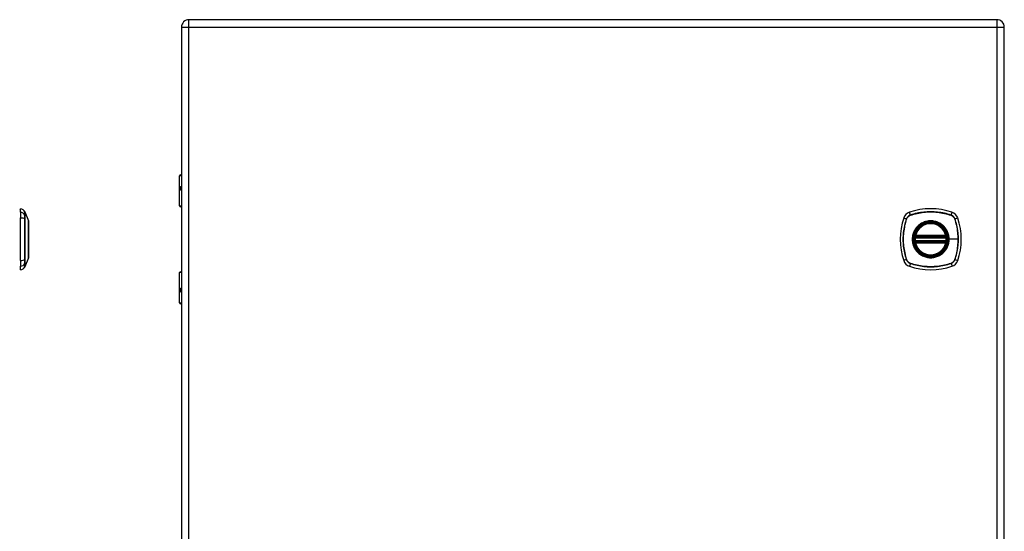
# Model space of a CAD drawing. Header units: inches. Extents: x 2.8 to 80.3, y 4.6 to 43.1.
# Tile 69 of 83: x 23.1 to 42.1, y 22.9 to 32.8. Entities that reach past the tile are written whole.
import ezdxf

# ---------------------------------------------------------------- set-up
doc = ezdxf.new("R2010")
doc.units = ezdxf.units.IN
doc.header["$MEASUREMENT"] = 0
doc.layers.add('Visible Edges(ANSI)', color=7, linetype='Continuous', lineweight=25)
doc.layers.add('Visible Tangent Edges(ANSI)', color=7, linetype='Continuous', lineweight=25)

msp = doc.modelspace()

# ---------------------------------------------------------------- linework, layer by layer
at = {"layer": 'Visible Edges(ANSI)'}
for p, q in [((41.982, 32.77), (26.356, 32.77)), ((26.21, 32.624), (26.21, 13.113)), ((42.128, 13.113), (42.128, 32.624)), ((26.175, 29.166), (26.175, 29.75)), ((26.195, 29.77), (26.21, 29.77)), ((26.21, 29.526), (26.207, 29.526)), ((26.207, 29.482), (26.21, 29.482)), ((26.21, 29.15), (26.191, 29.15)), ((23.097, 29.042), (23.097, 29.11)), ((23.097, 29.042), (23.097, 28.932)), ((23.184, 29.051), (23.252, 28.877)), ((23.097, 28.108), (23.097, 28.932)), ((40.411, 28.579), (40.997, 28.579)), ((40.407, 28.559), (41.001, 28.559)), ((41.001, 28.481), (40.407, 28.481)), ((40.997, 28.461), (40.411, 28.461)), ((23.097, 28.108), (23.097, 27.997)), ((23.252, 28.163), (23.184, 27.989)), ((23.097, 27.929), (23.097, 27.997)), ((26.175, 27.29), (26.175, 27.874)), ((26.191, 27.89), (26.21, 27.89)), ((26.21, 27.557), (26.207, 27.557)), ((26.207, 27.514), (26.21, 27.514)), ((26.21, 27.27), (26.195, 27.27))]:
    msp.add_line(p, q, dxfattribs=at)
at = {"layer": 'Visible Edges(ANSI)', "flags": 128}
for points in [[(23.252, 28.165), (23.252, 28.165), (23.252, 28.166), (23.252, 28.169), (23.252, 28.172), (23.252, 28.175), (23.252, 28.18), (23.252, 28.186), (23.252, 28.192), (23.252, 28.199), (23.252, 28.207), (23.252, 28.215), (23.252, 28.225), (23.252, 28.235), (23.252, 28.245), (23.252, 28.257), (23.252, 28.269), (23.252, 28.281), (23.252, 28.294), (23.252, 28.308), (23.252, 28.322), (23.252, 28.337), (23.252, 28.352), (23.252, 28.368), (23.252, 28.384), (23.252, 28.4), (23.252, 28.417), (23.252, 28.433), (23.252, 28.451), (23.252, 28.468), (23.252, 28.485), (23.252, 28.502), (23.252, 28.52), (23.252, 28.537), (23.252, 28.555), (23.252, 28.572), (23.252, 28.589), (23.252, 28.606), (23.252, 28.623), (23.252, 28.64), (23.252, 28.656), (23.252, 28.672), (23.252, 28.688), (23.252, 28.703), (23.252, 28.718), (23.252, 28.732), (23.252, 28.745), (23.252, 28.759), (23.252, 28.771), (23.252, 28.783), (23.252, 28.795), (23.252, 28.805), (23.252, 28.815), (23.252, 28.824), (23.252, 28.833), (23.252, 28.841), (23.252, 28.848), (23.252, 28.854), (23.252, 28.86), (23.252, 28.864), (23.252, 28.868), (23.252, 28.871), (23.252, 28.873), (23.252, 28.875), (23.252, 28.875)], [(40.395, 28.573), (40.395, 28.573), (40.395, 28.573), (40.395, 28.573), (40.395, 28.572), (40.395, 28.572), (40.395, 28.571), (40.395, 28.571), (40.395, 28.57), (40.395, 28.569), (40.395, 28.568), (40.394, 28.567), (40.394, 28.566), (40.394, 28.565), (40.394, 28.563), (40.394, 28.562), (40.393, 28.561), (40.393, 28.559), (40.393, 28.558), (40.393, 28.556), (40.393, 28.555), (40.393, 28.553), (40.392, 28.552), (40.392, 28.55), (40.392, 28.549)], [(41.015, 28.549), (41.015, 28.55), (41.015, 28.552), (41.015, 28.553), (41.015, 28.555), (41.015, 28.556), (41.014, 28.558), (41.014, 28.559), (41.014, 28.561), (41.014, 28.562), (41.014, 28.563), (41.014, 28.565), (41.013, 28.566), (41.013, 28.567), (41.013, 28.568), (41.013, 28.569), (41.013, 28.57), (41.013, 28.571), (41.013, 28.571), (41.012, 28.572), (41.012, 28.572), (41.012, 28.573), (41.012, 28.573), (41.012, 28.573), (41.012, 28.573)], [(40.392, 28.491), (40.392, 28.49), (40.392, 28.488), (40.393, 28.486), (40.393, 28.485), (40.393, 28.483), (40.393, 28.482), (40.393, 28.48), (40.393, 28.479), (40.394, 28.478), (40.394, 28.476), (40.394, 28.475), (40.394, 28.474), (40.394, 28.473), (40.395, 28.472), (40.395, 28.471), (40.395, 28.47), (40.395, 28.469), (40.395, 28.469), (40.395, 28.468), (40.395, 28.468), (40.395, 28.467), (40.395, 28.467), (40.395, 28.467), (40.395, 28.467)], [(41.012, 28.467), (41.012, 28.467), (41.012, 28.467), (41.012, 28.467), (41.012, 28.468), (41.012, 28.468), (41.013, 28.469), (41.013, 28.469), (41.013, 28.47), (41.013, 28.471), (41.013, 28.472), (41.013, 28.473), (41.013, 28.474), (41.014, 28.475), (41.014, 28.476), (41.014, 28.478), (41.014, 28.479), (41.014, 28.48), (41.014, 28.482), (41.015, 28.483), (41.015, 28.485), (41.015, 28.486), (41.015, 28.488), (41.015, 28.49), (41.015, 28.491)]]:
    msp.add_lwpolyline(points, dxfattribs=at)
at = {"layer": 'Visible Edges(ANSI)'}
for radius in [0.32, 0.315]:
    msp.add_circle((40.704, 28.52), radius, dxfattribs=at)
for centre, radius, start, end in [((26.356, 32.624), 0.146, 90, 180), ((41.982, 32.624), 0.146, 0, 90), ((26.195, 29.75), 0.0197, 90, 180), ((26.191, 29.166), 0.0157, 180, 270), ((23.105, 29.051), 0.0394, 101.537, 126.8699), ((23.081, 28.993), 0.118, 29.7291, 82.0587), ((23.175, 29.047), 0.00984, 21.2505, 29.7291), ((40.349, 28.875), 0.177, 108.7722, 161.2278), ((40.704, 27.831), 1.28, 71.2278, 108.7722), ((41.059, 28.875), 0.177, 18.7722, 71.2278), ((23.247, 28.875), 0.00492, 0.2088, 21.2505), ((41.393, 28.52), 1.28, 161.2278, 198.7722), ((40.704, 28.52), 0.313, 13.6344, 166.3656), ((40.015, 28.52), 1.28, 341.2278, 18.7722), ((40.704, 28.52), 0.313, 166.3656, 170.216), ((40.407, 28.571), 0.0118, 170.216, 270), ((40.411, 28.591), 0.0118, 166.3656, 270), ((40.997, 28.591), 0.0118, 270, 13.6344), ((41.001, 28.571), 0.0118, 270, 9.784), ((40.704, 28.52), 0.313, 9.784, 13.6344), ((40.704, 28.52), 0.313, 174.7499, 185.2501), ((40.407, 28.469), 0.0118, 90, 189.784), ((40.704, 28.52), 0.313, 189.784, 193.6344), ((40.411, 28.449), 0.0118, 90, 193.6344), ((40.704, 28.52), 0.313, 193.6344, 346.3656), ((40.997, 28.449), 0.0118, 346.3656, 90), ((41.001, 28.469), 0.0118, 350.216, 90), ((40.704, 28.52), 0.313, 346.3656, 350.216), ((40.704, 28.52), 0.313, 354.7499, 5.2501), ((23.247, 28.165), 0.00492, 338.7495, 359.7912), ((40.349, 28.165), 0.177, 198.7722, 251.2278), ((41.059, 28.165), 0.177, 288.7722, 341.2278), ((23.105, 27.988), 0.0394, 233.1301, 258.463), ((23.081, 28.046), 0.118, 277.9413, 330.2709), ((23.175, 27.993), 0.00984, 330.2709, 338.7495), ((26.191, 27.874), 0.0157, 90, 180), ((40.704, 29.209), 1.28, 251.2278, 288.7722), ((26.195, 27.29), 0.0197, 180, 270)]:
    msp.add_arc(centre, radius, start, end, dxfattribs=at)
at = {"layer": 'Visible Tangent Edges(ANSI)'}
for p, q in [((26.356, 32.624), (26.356, 32.77)), ((41.982, 32.77), (41.982, 32.624)), ((26.21, 32.624), (26.356, 32.624)), ((26.356, 32.624), (41.982, 32.624)), ((26.356, 13.113), (26.356, 32.624)), ((41.982, 32.624), (42.128, 32.624)), ((41.982, 32.624), (41.982, 13.113)), ((26.21, 29.75), (26.175, 29.75)), ((26.198, 29.536), (26.21, 29.536)), ((26.21, 29.473), (26.198, 29.473)), ((26.175, 29.166), (26.21, 29.166)), ((23.184, 28.985), (23.184, 28.986)), ((40.311, 28.987), (40.292, 29.042)), ((40.311, 28.985), (40.312, 28.986)), ((41.096, 28.986), (41.096, 28.985)), ((41.097, 28.987), (41.116, 29.042)), ((23.184, 28.912), (23.184, 28.912)), ((40.181, 28.932), (40.236, 28.913)), ((40.238, 28.912), (40.238, 28.912)), ((41.169, 28.912), (41.169, 28.912)), ((41.171, 28.913), (41.226, 28.932)), ((40.401, 28.572), (40.395, 28.573)), ((40.4, 28.594), (40.411, 28.591)), ((40.411, 28.579), (40.411, 28.591)), ((40.997, 28.591), (40.411, 28.591)), ((40.411, 28.569), (40.411, 28.579)), ((40.997, 28.591), (41.008, 28.594)), ((40.997, 28.591), (40.997, 28.579)), ((40.997, 28.579), (40.997, 28.569)), ((41.012, 28.573), (41.006, 28.572)), ((40.392, 28.549), (40.404, 28.547)), ((40.392, 28.491), (40.404, 28.492)), ((40.395, 28.467), (40.401, 28.468)), ((40.411, 28.449), (40.4, 28.446)), ((40.404, 28.547), (41.004, 28.547)), ((41.004, 28.492), (40.404, 28.492)), ((40.407, 28.559), (40.407, 28.569)), ((40.407, 28.47), (40.407, 28.481)), ((40.411, 28.569), (40.997, 28.569)), ((40.411, 28.461), (40.411, 28.471)), ((40.997, 28.471), (40.411, 28.471)), ((40.411, 28.449), (40.411, 28.461)), ((40.411, 28.449), (40.997, 28.449)), ((40.997, 28.471), (40.997, 28.461)), ((40.997, 28.461), (40.997, 28.449)), ((41.008, 28.446), (40.997, 28.449)), ((41.001, 28.569), (41.001, 28.559)), ((41.001, 28.481), (41.001, 28.47)), ((41.004, 28.547), (41.015, 28.549)), ((41.004, 28.492), (41.015, 28.491)), ((41.006, 28.468), (41.012, 28.467)), ((41.056, 28.52), (41.061, 28.52)), ((41.235, 28.52), (41.061, 28.52)), ((23.184, 28.127), (23.184, 28.128)), ((23.184, 28.054), (23.184, 28.054)), ((40.236, 28.127), (40.181, 28.108)), ((40.238, 28.127), (40.238, 28.128)), ((40.311, 28.052), (40.292, 27.997)), ((40.312, 28.054), (40.311, 28.054)), ((41.096, 28.054), (41.096, 28.054)), ((41.097, 28.052), (41.116, 27.997)), ((41.169, 28.128), (41.169, 28.127)), ((41.171, 28.127), (41.226, 28.108)), ((26.21, 27.874), (26.175, 27.874)), ((26.198, 27.567), (26.21, 27.567)), ((26.21, 27.504), (26.198, 27.504)), ((26.175, 27.29), (26.21, 27.29))]:
    msp.add_line(p, q, dxfattribs=at)
at = {"layer": 'Visible Tangent Edges(ANSI)', "flags": 128}
for points in [[(26.198, 29.536), (26.196, 29.535), (26.194, 29.535), (26.192, 29.534), (26.19, 29.532), (26.189, 29.53), (26.187, 29.527), (26.186, 29.524), (26.185, 29.52), (26.185, 29.517), (26.184, 29.513), (26.184, 29.508), (26.184, 29.504), (26.184, 29.5), (26.184, 29.496), (26.185, 29.492), (26.186, 29.488), (26.186, 29.484), (26.188, 29.481), (26.189, 29.479), (26.19, 29.476), (26.192, 29.475), (26.194, 29.474), (26.196, 29.473), (26.198, 29.473)], [(26.207, 29.482), (26.205, 29.483), (26.203, 29.483), (26.201, 29.484), (26.199, 29.485), (26.198, 29.487), (26.197, 29.488), (26.196, 29.491), (26.195, 29.493), (26.194, 29.495), (26.194, 29.498), (26.193, 29.501), (26.193, 29.504), (26.193, 29.507), (26.194, 29.51), (26.194, 29.513), (26.195, 29.515), (26.196, 29.518), (26.197, 29.52), (26.198, 29.522), (26.199, 29.523), (26.201, 29.524), (26.203, 29.525), (26.205, 29.526), (26.207, 29.526)], [(23.183, 29.052), (23.183, 29.052), (23.183, 29.052), (23.183, 29.051), (23.183, 29.05), (23.183, 29.049), (23.183, 29.048), (23.183, 29.046), (23.183, 29.045), (23.183, 29.043), (23.183, 29.041), (23.183, 29.038), (23.183, 29.036), (23.183, 29.033), (23.183, 29.03), (23.183, 29.027), (23.183, 29.023), (23.183, 29.019), (23.183, 29.016), (23.183, 29.011), (23.183, 29.007), (23.183, 29.002), (23.183, 28.998), (23.183, 28.993), (23.183, 28.987)], [(23.183, 28.987), (23.183, 28.986), (23.183, 28.984), (23.183, 28.982), (23.183, 28.98), (23.183, 28.978), (23.183, 28.976), (23.183, 28.973), (23.183, 28.971), (23.183, 28.968), (23.183, 28.965), (23.183, 28.962), (23.183, 28.959), (23.183, 28.956), (23.183, 28.952), (23.183, 28.949), (23.183, 28.945), (23.183, 28.941), (23.183, 28.938), (23.183, 28.934), (23.183, 28.93), (23.183, 28.926), (23.183, 28.921), (23.183, 28.917), (23.183, 28.913)], [(23.184, 28.986), (23.184, 28.991), (23.184, 28.996), (23.184, 29.001), (23.184, 29.005), (23.184, 29.01), (23.184, 29.014), (23.184, 29.018), (23.184, 29.022), (23.184, 29.025), (23.184, 29.028), (23.184, 29.031), (23.184, 29.034), (23.184, 29.037), (23.184, 29.039), (23.184, 29.041), (23.184, 29.043), (23.184, 29.045), (23.184, 29.047), (23.184, 29.048), (23.184, 29.049), (23.184, 29.05), (23.184, 29.05), (23.184, 29.051), (23.184, 29.051)], [(23.184, 28.912), (23.184, 28.916), (23.184, 28.921), (23.184, 28.925), (23.184, 28.929), (23.184, 28.933), (23.184, 28.936), (23.184, 28.94), (23.184, 28.944), (23.184, 28.947), (23.184, 28.951), (23.184, 28.954), (23.184, 28.957), (23.184, 28.96), (23.184, 28.963), (23.184, 28.966), (23.184, 28.969), (23.184, 28.971), (23.184, 28.974), (23.184, 28.976), (23.184, 28.978), (23.184, 28.98), (23.184, 28.982), (23.184, 28.984), (23.184, 28.985)], [(40.311, 28.987), (40.306, 28.986), (40.302, 28.984), (40.298, 28.982), (40.294, 28.98), (40.29, 28.978), (40.286, 28.976), (40.282, 28.973), (40.279, 28.971), (40.275, 28.968), (40.271, 28.965), (40.268, 28.962), (40.265, 28.959), (40.262, 28.956), (40.259, 28.952), (40.256, 28.949), (40.253, 28.945), (40.25, 28.941), (40.248, 28.938), (40.245, 28.934), (40.243, 28.93), (40.241, 28.926), (40.239, 28.921), (40.238, 28.917), (40.236, 28.913)], [(40.238, 28.912), (40.24, 28.916), (40.242, 28.921), (40.243, 28.925), (40.245, 28.929), (40.248, 28.933), (40.25, 28.936), (40.252, 28.94), (40.255, 28.944), (40.258, 28.947), (40.26, 28.951), (40.263, 28.954), (40.266, 28.957), (40.27, 28.96), (40.273, 28.963), (40.276, 28.966), (40.28, 28.969), (40.284, 28.971), (40.287, 28.974), (40.291, 28.976), (40.295, 28.978), (40.299, 28.98), (40.303, 28.982), (40.307, 28.984), (40.311, 28.985)], [(41.097, 28.987), (41.065, 28.998), (41.033, 29.007), (41.001, 29.016), (40.968, 29.023), (40.936, 29.03), (40.903, 29.036), (40.87, 29.041), (40.836, 29.045), (40.803, 29.048), (40.77, 29.05), (40.736, 29.052), (40.703, 29.052), (40.67, 29.052), (40.637, 29.05), (40.603, 29.048), (40.57, 29.045), (40.537, 29.041), (40.504, 29.036), (40.471, 29.03), (40.439, 29.023), (40.406, 29.016), (40.374, 29.007), (40.342, 28.998), (40.311, 28.987)], [(40.312, 28.986), (40.343, 28.996), (40.375, 29.005), (40.407, 29.014), (40.44, 29.022), (40.472, 29.028), (40.505, 29.034), (40.537, 29.039), (40.57, 29.043), (40.604, 29.047), (40.637, 29.049), (40.67, 29.05), (40.703, 29.051), (40.736, 29.05), (40.77, 29.049), (40.803, 29.047), (40.836, 29.043), (40.869, 29.039), (40.902, 29.034), (40.935, 29.028), (40.968, 29.022), (41, 29.014), (41.032, 29.005), (41.064, 28.996), (41.096, 28.986)], [(41.096, 28.985), (41.1, 28.984), (41.105, 28.982), (41.109, 28.98), (41.113, 28.978), (41.116, 28.976), (41.12, 28.974), (41.124, 28.971), (41.128, 28.969), (41.131, 28.966), (41.135, 28.963), (41.138, 28.96), (41.141, 28.957), (41.144, 28.954), (41.147, 28.951), (41.15, 28.947), (41.153, 28.944), (41.155, 28.94), (41.158, 28.936), (41.16, 28.933), (41.162, 28.929), (41.164, 28.925), (41.166, 28.921), (41.168, 28.916), (41.169, 28.912)], [(41.171, 28.913), (41.17, 28.917), (41.168, 28.921), (41.166, 28.926), (41.164, 28.93), (41.162, 28.934), (41.16, 28.938), (41.157, 28.941), (41.155, 28.945), (41.152, 28.949), (41.149, 28.952), (41.146, 28.956), (41.143, 28.959), (41.14, 28.962), (41.136, 28.965), (41.133, 28.968), (41.129, 28.971), (41.125, 28.973), (41.122, 28.976), (41.118, 28.978), (41.114, 28.98), (41.11, 28.982), (41.105, 28.984), (41.101, 28.986), (41.097, 28.987)], [(23.183, 28.913), (23.183, 28.881), (23.183, 28.849), (23.183, 28.817), (23.183, 28.784), (23.183, 28.752), (23.183, 28.719), (23.183, 28.686), (23.183, 28.652), (23.183, 28.619), (23.183, 28.586), (23.183, 28.552), (23.183, 28.519), (23.183, 28.486), (23.183, 28.453), (23.183, 28.419), (23.183, 28.386), (23.183, 28.353), (23.183, 28.32), (23.183, 28.287), (23.183, 28.255), (23.183, 28.223), (23.183, 28.19), (23.183, 28.158), (23.183, 28.127)], [(23.184, 28.128), (23.184, 28.159), (23.184, 28.191), (23.184, 28.223), (23.184, 28.256), (23.184, 28.288), (23.184, 28.321), (23.184, 28.354), (23.184, 28.387), (23.184, 28.42), (23.184, 28.453), (23.184, 28.486), (23.184, 28.519), (23.184, 28.552), (23.184, 28.586), (23.184, 28.619), (23.184, 28.652), (23.184, 28.685), (23.184, 28.718), (23.184, 28.751), (23.184, 28.784), (23.184, 28.816), (23.184, 28.848), (23.184, 28.88), (23.184, 28.912)], [(23.252, 28.877), (23.252, 28.877), (23.252, 28.876), (23.252, 28.875), (23.252, 28.874), (23.252, 28.873), (23.252, 28.871), (23.252, 28.869), (23.252, 28.867), (23.252, 28.865), (23.252, 28.862), (23.252, 28.859), (23.252, 28.855), (23.252, 28.852), (23.252, 28.848), (23.252, 28.844), (23.252, 28.839), (23.252, 28.835), (23.252, 28.83), (23.252, 28.824), (23.252, 28.819), (23.252, 28.813), (23.252, 28.807), (23.252, 28.801), (23.252, 28.795)], [(23.252, 28.795), (23.252, 28.793), (23.252, 28.791), (23.252, 28.789), (23.252, 28.787), (23.252, 28.785), (23.252, 28.784), (23.252, 28.782), (23.252, 28.78), (23.252, 28.778), (23.252, 28.776), (23.252, 28.774), (23.252, 28.772), (23.252, 28.77), (23.252, 28.768), (23.252, 28.766), (23.252, 28.764), (23.252, 28.762), (23.252, 28.76), (23.252, 28.758), (23.252, 28.756), (23.252, 28.754), (23.252, 28.752), (23.252, 28.75), (23.252, 28.747)], [(40.236, 28.913), (40.226, 28.881), (40.217, 28.849), (40.208, 28.817), (40.2, 28.784), (40.194, 28.752), (40.188, 28.719), (40.183, 28.686), (40.179, 28.652), (40.176, 28.619), (40.173, 28.586), (40.172, 28.552), (40.172, 28.519), (40.172, 28.486), (40.174, 28.453), (40.176, 28.419), (40.179, 28.386), (40.183, 28.353), (40.188, 28.32), (40.194, 28.287), (40.201, 28.255), (40.208, 28.223), (40.217, 28.19), (40.226, 28.158), (40.236, 28.127)], [(40.238, 28.128), (40.228, 28.159), (40.218, 28.191), (40.21, 28.223), (40.202, 28.256), (40.195, 28.288), (40.189, 28.321), (40.184, 28.354), (40.18, 28.387), (40.177, 28.42), (40.175, 28.453), (40.173, 28.486), (40.173, 28.519), (40.173, 28.552), (40.175, 28.586), (40.177, 28.619), (40.18, 28.652), (40.184, 28.685), (40.189, 28.718), (40.195, 28.751), (40.202, 28.784), (40.21, 28.816), (40.218, 28.848), (40.228, 28.88), (40.238, 28.912)], [(41.056, 28.52), (41.047, 28.441), (41.021, 28.367), (40.979, 28.3), (40.923, 28.244), (40.857, 28.202), (40.782, 28.177), (40.703, 28.168), (40.625, 28.177), (40.551, 28.203), (40.484, 28.245), (40.428, 28.3), (40.386, 28.367), (40.36, 28.442), (40.352, 28.52), (40.361, 28.599), (40.387, 28.673), (40.429, 28.74), (40.484, 28.795), (40.551, 28.837), (40.625, 28.863), (40.704, 28.872), (40.783, 28.863), (40.857, 28.837), (40.924, 28.795), (40.979, 28.74), (41.021, 28.673), (41.047, 28.598), (41.056, 28.52)], [(40.476, 28.795), (40.474, 28.793), (40.472, 28.791), (40.47, 28.789), (40.468, 28.787), (40.466, 28.785), (40.464, 28.784), (40.462, 28.782), (40.46, 28.78), (40.458, 28.778), (40.456, 28.776), (40.454, 28.774), (40.452, 28.772), (40.45, 28.77), (40.448, 28.768), (40.446, 28.766), (40.444, 28.764), (40.442, 28.762), (40.44, 28.76), (40.438, 28.758), (40.436, 28.756), (40.435, 28.754), (40.433, 28.752), (40.431, 28.75), (40.429, 28.747)], [(40.931, 28.795), (40.915, 28.807), (40.898, 28.819), (40.881, 28.83), (40.863, 28.839), (40.844, 28.848), (40.825, 28.856), (40.805, 28.862), (40.785, 28.867), (40.765, 28.871), (40.745, 28.874), (40.724, 28.876), (40.704, 28.877), (40.683, 28.876), (40.663, 28.874), (40.642, 28.871), (40.622, 28.867), (40.602, 28.862), (40.583, 28.855), (40.563, 28.848), (40.545, 28.839), (40.527, 28.83), (40.509, 28.819), (40.492, 28.807), (40.476, 28.795)], [(40.978, 28.747), (40.977, 28.75), (40.975, 28.752), (40.973, 28.754), (40.971, 28.756), (40.969, 28.758), (40.967, 28.76), (40.966, 28.762), (40.964, 28.764), (40.962, 28.766), (40.96, 28.768), (40.958, 28.77), (40.956, 28.772), (40.954, 28.774), (40.952, 28.776), (40.95, 28.778), (40.948, 28.78), (40.946, 28.782), (40.944, 28.784), (40.942, 28.785), (40.94, 28.787), (40.938, 28.789), (40.936, 28.791), (40.933, 28.793), (40.931, 28.795)], [(41.169, 28.912), (41.175, 28.896), (41.18, 28.88), (41.185, 28.864), (41.189, 28.848), (41.194, 28.832), (41.198, 28.816), (41.202, 28.8), (41.205, 28.784), (41.209, 28.768), (41.212, 28.752), (41.215, 28.735), (41.218, 28.719), (41.221, 28.702), (41.223, 28.686), (41.225, 28.669), (41.227, 28.653), (41.229, 28.636), (41.231, 28.62), (41.232, 28.603), (41.233, 28.586), (41.234, 28.57), (41.234, 28.553), (41.235, 28.536), (41.235, 28.52)], [(41.171, 28.127), (41.182, 28.158), (41.191, 28.19), (41.2, 28.223), (41.207, 28.255), (41.214, 28.288), (41.22, 28.321), (41.225, 28.354), (41.229, 28.387), (41.232, 28.42), (41.234, 28.454), (41.236, 28.487), (41.236, 28.52), (41.235, 28.554), (41.234, 28.587), (41.232, 28.62), (41.229, 28.653), (41.225, 28.686), (41.22, 28.719), (41.214, 28.752), (41.207, 28.785), (41.199, 28.817), (41.191, 28.849), (41.182, 28.881), (41.171, 28.913)], [(23.252, 28.747), (23.252, 28.731), (23.252, 28.714), (23.252, 28.697), (23.252, 28.679), (23.252, 28.66), (23.252, 28.641), (23.252, 28.621), (23.252, 28.601), (23.252, 28.581), (23.252, 28.561), (23.252, 28.54), (23.252, 28.52), (23.252, 28.499), (23.252, 28.479), (23.252, 28.458), (23.252, 28.438), (23.252, 28.418), (23.252, 28.399), (23.252, 28.379), (23.252, 28.361), (23.252, 28.343), (23.252, 28.325), (23.252, 28.308), (23.252, 28.292)], [(40.429, 28.747), (40.417, 28.731), (40.405, 28.714), (40.394, 28.697), (40.384, 28.679), (40.376, 28.66), (40.368, 28.641), (40.362, 28.621), (40.356, 28.601), (40.352, 28.581), (40.349, 28.561), (40.348, 28.54), (40.347, 28.52), (40.348, 28.499), (40.349, 28.479), (40.352, 28.458), (40.356, 28.438), (40.362, 28.418), (40.368, 28.399), (40.376, 28.379), (40.384, 28.361), (40.394, 28.343), (40.405, 28.325), (40.417, 28.308), (40.429, 28.292)], [(40.4, 28.594), (40.399, 28.593), (40.399, 28.592), (40.399, 28.591), (40.399, 28.59), (40.399, 28.589), (40.399, 28.588), (40.399, 28.587), (40.399, 28.586), (40.399, 28.585), (40.399, 28.584), (40.399, 28.583), (40.399, 28.582), (40.399, 28.581), (40.399, 28.58), (40.399, 28.58), (40.399, 28.579), (40.399, 28.578), (40.399, 28.577), (40.4, 28.576), (40.4, 28.575), (40.4, 28.574), (40.401, 28.574), (40.401, 28.573), (40.401, 28.572)], [(40.401, 28.572), (40.402, 28.572), (40.402, 28.572), (40.402, 28.572), (40.402, 28.571), (40.402, 28.571), (40.403, 28.571), (40.403, 28.571), (40.403, 28.571), (40.403, 28.571), (40.403, 28.571), (40.404, 28.57), (40.404, 28.57), (40.404, 28.57), (40.404, 28.57), (40.405, 28.57), (40.405, 28.57), (40.405, 28.57), (40.405, 28.57), (40.406, 28.57), (40.406, 28.57), (40.406, 28.57), (40.406, 28.569), (40.407, 28.569), (40.407, 28.569)], [(41.061, 28.52), (41.061, 28.53), (41.06, 28.54), (41.059, 28.551), (41.058, 28.561), (41.057, 28.571), (41.055, 28.581), (41.053, 28.591), (41.051, 28.602), (41.049, 28.612), (41.046, 28.621), (41.043, 28.631), (41.039, 28.641), (41.036, 28.651), (41.032, 28.66), (41.028, 28.669), (41.023, 28.679), (41.019, 28.688), (41.014, 28.697), (41.008, 28.706), (41.003, 28.714), (40.997, 28.723), (40.991, 28.731), (40.985, 28.739), (40.978, 28.747)], [(41.001, 28.569), (41.001, 28.569), (41.001, 28.569), (41.001, 28.57), (41.002, 28.57), (41.002, 28.57), (41.002, 28.57), (41.002, 28.57), (41.003, 28.57), (41.003, 28.57), (41.003, 28.57), (41.003, 28.57), (41.004, 28.57), (41.004, 28.57), (41.004, 28.571), (41.004, 28.571), (41.005, 28.571), (41.005, 28.571), (41.005, 28.571), (41.005, 28.571), (41.006, 28.571), (41.006, 28.572), (41.006, 28.572), (41.006, 28.572), (41.006, 28.572)], [(41.006, 28.572), (41.007, 28.573), (41.007, 28.574), (41.007, 28.574), (41.008, 28.575), (41.008, 28.576), (41.008, 28.577), (41.008, 28.578), (41.009, 28.579), (41.009, 28.58), (41.009, 28.58), (41.009, 28.581), (41.009, 28.582), (41.009, 28.583), (41.009, 28.584), (41.009, 28.585), (41.009, 28.586), (41.009, 28.587), (41.009, 28.588), (41.009, 28.589), (41.009, 28.59), (41.009, 28.591), (41.008, 28.592), (41.008, 28.593), (41.008, 28.594)], [(40.401, 28.468), (40.401, 28.467), (40.401, 28.466), (40.4, 28.465), (40.4, 28.465), (40.4, 28.464), (40.399, 28.463), (40.399, 28.462), (40.399, 28.461), (40.399, 28.46), (40.399, 28.459), (40.399, 28.458), (40.399, 28.457), (40.399, 28.457), (40.399, 28.456), (40.399, 28.455), (40.399, 28.454), (40.399, 28.453), (40.399, 28.452), (40.399, 28.451), (40.399, 28.45), (40.399, 28.449), (40.399, 28.448), (40.399, 28.447), (40.4, 28.446)], [(40.407, 28.47), (40.407, 28.47), (40.406, 28.47), (40.406, 28.47), (40.406, 28.47), (40.406, 28.47), (40.405, 28.47), (40.405, 28.47), (40.405, 28.47), (40.405, 28.47), (40.404, 28.47), (40.404, 28.47), (40.404, 28.469), (40.404, 28.469), (40.403, 28.469), (40.403, 28.469), (40.403, 28.469), (40.403, 28.469), (40.403, 28.469), (40.402, 28.468), (40.402, 28.468), (40.402, 28.468), (40.402, 28.468), (40.402, 28.468), (40.401, 28.468)], [(40.404, 28.547), (40.404, 28.548), (40.404, 28.549), (40.404, 28.55), (40.405, 28.551), (40.405, 28.551), (40.405, 28.552), (40.405, 28.553), (40.405, 28.553), (40.405, 28.554), (40.406, 28.555), (40.406, 28.555), (40.406, 28.556), (40.406, 28.556), (40.406, 28.557), (40.406, 28.557), (40.406, 28.558), (40.407, 28.558), (40.407, 28.558), (40.407, 28.559), (40.407, 28.559), (40.407, 28.559), (40.407, 28.559), (40.407, 28.559), (40.407, 28.559)], [(40.407, 28.481), (40.407, 28.481), (40.407, 28.481), (40.407, 28.481), (40.407, 28.481), (40.407, 28.481), (40.407, 28.481), (40.407, 28.482), (40.406, 28.482), (40.406, 28.483), (40.406, 28.483), (40.406, 28.483), (40.406, 28.484), (40.406, 28.485), (40.406, 28.485), (40.405, 28.486), (40.405, 28.486), (40.405, 28.487), (40.405, 28.488), (40.405, 28.489), (40.405, 28.489), (40.404, 28.49), (40.404, 28.491), (40.404, 28.492), (40.404, 28.492)], [(40.407, 28.569), (40.407, 28.569), (40.407, 28.569), (40.408, 28.569), (40.408, 28.569), (40.408, 28.569), (40.408, 28.569), (40.408, 28.569), (40.408, 28.569), (40.409, 28.569), (40.409, 28.569), (40.409, 28.569), (40.409, 28.569), (40.409, 28.569), (40.409, 28.569), (40.41, 28.569), (40.41, 28.569), (40.41, 28.569), (40.41, 28.569), (40.41, 28.569), (40.41, 28.569), (40.411, 28.569), (40.411, 28.569), (40.411, 28.569), (40.411, 28.569)], [(40.411, 28.471), (40.411, 28.471), (40.411, 28.471), (40.411, 28.471), (40.41, 28.471), (40.41, 28.471), (40.41, 28.471), (40.41, 28.471), (40.41, 28.471), (40.41, 28.471), (40.409, 28.471), (40.409, 28.471), (40.409, 28.471), (40.409, 28.471), (40.409, 28.471), (40.409, 28.471), (40.408, 28.471), (40.408, 28.471), (40.408, 28.471), (40.408, 28.47), (40.408, 28.47), (40.408, 28.47), (40.407, 28.47), (40.407, 28.47), (40.407, 28.47)], [(40.978, 28.292), (40.985, 28.3), (40.991, 28.309), (40.997, 28.317), (41.003, 28.325), (41.008, 28.334), (41.014, 28.343), (41.019, 28.352), (41.023, 28.361), (41.028, 28.37), (41.032, 28.38), (41.036, 28.389), (41.039, 28.399), (41.043, 28.409), (41.046, 28.418), (41.049, 28.428), (41.051, 28.438), (41.053, 28.448), (41.055, 28.458), (41.057, 28.469), (41.058, 28.479), (41.059, 28.489), (41.06, 28.499), (41.061, 28.51), (41.061, 28.52)], [(40.997, 28.569), (40.997, 28.569), (40.997, 28.569), (40.997, 28.569), (40.997, 28.569), (40.997, 28.569), (40.998, 28.569), (40.998, 28.569), (40.998, 28.569), (40.998, 28.569), (40.998, 28.569), (40.998, 28.569), (40.999, 28.569), (40.999, 28.569), (40.999, 28.569), (40.999, 28.569), (40.999, 28.569), (40.999, 28.569), (41, 28.569), (41, 28.569), (41, 28.569), (41, 28.569), (41, 28.569), (41, 28.569), (41.001, 28.569)], [(41.001, 28.47), (41, 28.47), (41, 28.47), (41, 28.47), (41, 28.47), (41, 28.47), (41, 28.471), (40.999, 28.471), (40.999, 28.471), (40.999, 28.471), (40.999, 28.471), (40.999, 28.471), (40.999, 28.471), (40.998, 28.471), (40.998, 28.471), (40.998, 28.471), (40.998, 28.471), (40.998, 28.471), (40.998, 28.471), (40.997, 28.471), (40.997, 28.471), (40.997, 28.471), (40.997, 28.471), (40.997, 28.471), (40.997, 28.471)], [(41.001, 28.559), (41.001, 28.559), (41.001, 28.559), (41.001, 28.559), (41.001, 28.559), (41.001, 28.559), (41.001, 28.558), (41.001, 28.558), (41.001, 28.558), (41.001, 28.557), (41.001, 28.557), (41.002, 28.556), (41.002, 28.556), (41.002, 28.555), (41.002, 28.555), (41.002, 28.554), (41.002, 28.553), (41.003, 28.553), (41.003, 28.552), (41.003, 28.551), (41.003, 28.551), (41.003, 28.55), (41.003, 28.549), (41.004, 28.548), (41.004, 28.547)], [(41.004, 28.492), (41.004, 28.492), (41.003, 28.491), (41.003, 28.49), (41.003, 28.489), (41.003, 28.489), (41.003, 28.488), (41.003, 28.487), (41.002, 28.486), (41.002, 28.486), (41.002, 28.485), (41.002, 28.485), (41.002, 28.484), (41.002, 28.483), (41.001, 28.483), (41.001, 28.483), (41.001, 28.482), (41.001, 28.482), (41.001, 28.481), (41.001, 28.481), (41.001, 28.481), (41.001, 28.481), (41.001, 28.481), (41.001, 28.481), (41.001, 28.481)], [(41.006, 28.468), (41.006, 28.468), (41.006, 28.468), (41.006, 28.468), (41.006, 28.468), (41.005, 28.468), (41.005, 28.469), (41.005, 28.469), (41.005, 28.469), (41.004, 28.469), (41.004, 28.469), (41.004, 28.469), (41.004, 28.469), (41.003, 28.47), (41.003, 28.47), (41.003, 28.47), (41.003, 28.47), (41.002, 28.47), (41.002, 28.47), (41.002, 28.47), (41.002, 28.47), (41.001, 28.47), (41.001, 28.47), (41.001, 28.47), (41.001, 28.47)], [(41.008, 28.446), (41.008, 28.447), (41.008, 28.448), (41.009, 28.449), (41.009, 28.45), (41.009, 28.451), (41.009, 28.452), (41.009, 28.453), (41.009, 28.454), (41.009, 28.455), (41.009, 28.456), (41.009, 28.457), (41.009, 28.457), (41.009, 28.458), (41.009, 28.459), (41.009, 28.46), (41.009, 28.461), (41.008, 28.462), (41.008, 28.463), (41.008, 28.464), (41.008, 28.465), (41.007, 28.465), (41.007, 28.466), (41.007, 28.467), (41.006, 28.468)], [(41.235, 28.52), (41.235, 28.503), (41.234, 28.487), (41.234, 28.47), (41.233, 28.454), (41.232, 28.437), (41.231, 28.42), (41.229, 28.404), (41.227, 28.387), (41.225, 28.371), (41.223, 28.354), (41.221, 28.338), (41.218, 28.321), (41.215, 28.305), (41.212, 28.288), (41.209, 28.272), (41.205, 28.256), (41.202, 28.24), (41.198, 28.223), (41.194, 28.207), (41.189, 28.191), (41.185, 28.175), (41.18, 28.159), (41.175, 28.144), (41.169, 28.128)], [(23.252, 28.292), (23.252, 28.29), (23.252, 28.288), (23.252, 28.286), (23.252, 28.284), (23.252, 28.282), (23.252, 28.28), (23.252, 28.278), (23.252, 28.276), (23.252, 28.274), (23.252, 28.272), (23.252, 28.27), (23.252, 28.268), (23.252, 28.266), (23.252, 28.264), (23.252, 28.262), (23.252, 28.26), (23.252, 28.258), (23.252, 28.256), (23.252, 28.254), (23.252, 28.253), (23.252, 28.251), (23.252, 28.249), (23.252, 28.247), (23.252, 28.245)], [(23.252, 28.245), (23.252, 28.239), (23.252, 28.233), (23.252, 28.227), (23.252, 28.221), (23.252, 28.215), (23.252, 28.21), (23.252, 28.205), (23.252, 28.201), (23.252, 28.196), (23.252, 28.192), (23.252, 28.188), (23.252, 28.184), (23.252, 28.181), (23.252, 28.178), (23.252, 28.175), (23.252, 28.173), (23.252, 28.17), (23.252, 28.168), (23.252, 28.167), (23.252, 28.165), (23.252, 28.164), (23.252, 28.164), (23.252, 28.163), (23.252, 28.163)], [(40.429, 28.292), (40.431, 28.29), (40.433, 28.288), (40.435, 28.286), (40.436, 28.284), (40.438, 28.282), (40.44, 28.28), (40.442, 28.278), (40.444, 28.276), (40.446, 28.274), (40.448, 28.272), (40.45, 28.27), (40.452, 28.268), (40.454, 28.266), (40.456, 28.264), (40.458, 28.262), (40.46, 28.26), (40.462, 28.258), (40.464, 28.256), (40.466, 28.254), (40.468, 28.253), (40.47, 28.251), (40.472, 28.249), (40.474, 28.247), (40.476, 28.245)], [(40.476, 28.245), (40.492, 28.233), (40.509, 28.221), (40.527, 28.21), (40.545, 28.201), (40.564, 28.192), (40.583, 28.184), (40.602, 28.178), (40.622, 28.173), (40.642, 28.168), (40.663, 28.165), (40.683, 28.164), (40.704, 28.163), (40.724, 28.164), (40.745, 28.165), (40.765, 28.168), (40.786, 28.173), (40.805, 28.178), (40.825, 28.184), (40.844, 28.192), (40.863, 28.201), (40.881, 28.21), (40.898, 28.221), (40.915, 28.233), (40.931, 28.245)], [(40.931, 28.245), (40.933, 28.247), (40.936, 28.249), (40.938, 28.251), (40.94, 28.252), (40.942, 28.254), (40.944, 28.256), (40.946, 28.258), (40.948, 28.26), (40.95, 28.262), (40.952, 28.264), (40.954, 28.266), (40.956, 28.268), (40.958, 28.27), (40.96, 28.272), (40.962, 28.274), (40.964, 28.276), (40.966, 28.278), (40.967, 28.28), (40.969, 28.282), (40.971, 28.284), (40.973, 28.286), (40.975, 28.288), (40.977, 28.29), (40.978, 28.292)], [(23.183, 28.127), (23.183, 28.123), (23.183, 28.118), (23.183, 28.114), (23.183, 28.11), (23.183, 28.106), (23.183, 28.102), (23.183, 28.098), (23.183, 28.095), (23.183, 28.091), (23.183, 28.087), (23.183, 28.084), (23.183, 28.081), (23.183, 28.078), (23.183, 28.075), (23.183, 28.072), (23.183, 28.069), (23.183, 28.066), (23.183, 28.064), (23.183, 28.062), (23.183, 28.059), (23.183, 28.057), (23.183, 28.056), (23.183, 28.054), (23.183, 28.052)], [(23.183, 28.052), (23.183, 28.047), (23.183, 28.042), (23.183, 28.037), (23.183, 28.033), (23.183, 28.028), (23.183, 28.024), (23.183, 28.02), (23.183, 28.017), (23.183, 28.013), (23.183, 28.01), (23.183, 28.007), (23.183, 28.004), (23.183, 28.001), (23.183, 27.999), (23.183, 27.997), (23.183, 27.995), (23.183, 27.993), (23.183, 27.992), (23.183, 27.991), (23.183, 27.99), (23.183, 27.989), (23.183, 27.988), (23.183, 27.988), (23.183, 27.988)], [(23.184, 28.054), (23.184, 28.056), (23.184, 28.058), (23.184, 28.059), (23.184, 28.061), (23.184, 28.064), (23.184, 28.066), (23.184, 28.068), (23.184, 28.071), (23.184, 28.074), (23.184, 28.076), (23.184, 28.079), (23.184, 28.083), (23.184, 28.086), (23.184, 28.089), (23.184, 28.092), (23.184, 28.096), (23.184, 28.1), (23.184, 28.103), (23.184, 28.107), (23.184, 28.111), (23.184, 28.115), (23.184, 28.119), (23.184, 28.123), (23.184, 28.127)], [(23.184, 27.989), (23.184, 27.989), (23.184, 27.99), (23.184, 27.99), (23.184, 27.991), (23.184, 27.992), (23.184, 27.993), (23.184, 27.995), (23.184, 27.996), (23.184, 27.998), (23.184, 28), (23.184, 28.003), (23.184, 28.005), (23.184, 28.008), (23.184, 28.011), (23.184, 28.015), (23.184, 28.018), (23.184, 28.022), (23.184, 28.026), (23.184, 28.03), (23.184, 28.035), (23.184, 28.039), (23.184, 28.044), (23.184, 28.049), (23.184, 28.054)], [(40.236, 28.127), (40.238, 28.123), (40.239, 28.118), (40.241, 28.114), (40.243, 28.11), (40.245, 28.106), (40.248, 28.102), (40.25, 28.098), (40.253, 28.095), (40.256, 28.091), (40.259, 28.087), (40.262, 28.084), (40.265, 28.081), (40.268, 28.078), (40.271, 28.075), (40.275, 28.072), (40.279, 28.069), (40.282, 28.066), (40.286, 28.064), (40.29, 28.062), (40.294, 28.059), (40.298, 28.057), (40.302, 28.056), (40.306, 28.054), (40.311, 28.052)], [(40.311, 28.054), (40.307, 28.056), (40.303, 28.058), (40.299, 28.059), (40.295, 28.061), (40.291, 28.064), (40.287, 28.066), (40.284, 28.068), (40.28, 28.071), (40.276, 28.074), (40.273, 28.076), (40.27, 28.079), (40.266, 28.083), (40.263, 28.086), (40.26, 28.089), (40.258, 28.092), (40.255, 28.096), (40.252, 28.1), (40.25, 28.103), (40.248, 28.107), (40.245, 28.111), (40.243, 28.115), (40.242, 28.119), (40.24, 28.123), (40.238, 28.127)], [(40.311, 28.052), (40.342, 28.042), (40.374, 28.033), (40.407, 28.024), (40.439, 28.017), (40.472, 28.01), (40.505, 28.004), (40.538, 27.999), (40.571, 27.995), (40.605, 27.992), (40.638, 27.99), (40.671, 27.988), (40.705, 27.988), (40.738, 27.988), (40.771, 27.99), (40.804, 27.992), (40.837, 27.995), (40.871, 27.999), (40.903, 28.004), (40.936, 28.01), (40.969, 28.017), (41.001, 28.024), (41.033, 28.033), (41.065, 28.042), (41.097, 28.052)], [(41.096, 28.054), (41.064, 28.044), (41.032, 28.035), (41, 28.026), (40.968, 28.018), (40.936, 28.011), (40.903, 28.006), (40.87, 28.001), (40.837, 27.996), (40.804, 27.993), (40.771, 27.991), (40.738, 27.99), (40.705, 27.989), (40.671, 27.989), (40.638, 27.991), (40.605, 27.993), (40.572, 27.996), (40.538, 28), (40.505, 28.005), (40.473, 28.011), (40.44, 28.018), (40.407, 28.026), (40.375, 28.034), (40.343, 28.044), (40.312, 28.054)], [(41.169, 28.127), (41.168, 28.123), (41.166, 28.119), (41.164, 28.115), (41.162, 28.111), (41.16, 28.107), (41.158, 28.103), (41.155, 28.1), (41.153, 28.096), (41.15, 28.092), (41.147, 28.089), (41.144, 28.086), (41.141, 28.083), (41.138, 28.079), (41.135, 28.076), (41.131, 28.074), (41.128, 28.071), (41.124, 28.068), (41.12, 28.066), (41.116, 28.064), (41.113, 28.061), (41.109, 28.059), (41.105, 28.058), (41.1, 28.056), (41.096, 28.054)], [(41.097, 28.052), (41.101, 28.054), (41.105, 28.056), (41.11, 28.057), (41.114, 28.059), (41.118, 28.062), (41.122, 28.064), (41.125, 28.066), (41.129, 28.069), (41.133, 28.072), (41.136, 28.075), (41.14, 28.078), (41.143, 28.081), (41.146, 28.084), (41.149, 28.087), (41.152, 28.091), (41.155, 28.095), (41.157, 28.098), (41.16, 28.102), (41.162, 28.106), (41.164, 28.11), (41.166, 28.114), (41.168, 28.118), (41.17, 28.123), (41.171, 28.127)], [(26.198, 27.567), (26.196, 27.567), (26.194, 27.566), (26.192, 27.565), (26.19, 27.563), (26.189, 27.561), (26.188, 27.559), (26.186, 27.555), (26.186, 27.552), (26.185, 27.548), (26.184, 27.544), (26.184, 27.54), (26.184, 27.536), (26.184, 27.531), (26.184, 27.527), (26.185, 27.523), (26.185, 27.519), (26.186, 27.516), (26.187, 27.513), (26.189, 27.51), (26.19, 27.508), (26.192, 27.506), (26.194, 27.505), (26.196, 27.504), (26.198, 27.504)], [(26.207, 27.514), (26.205, 27.514), (26.203, 27.515), (26.201, 27.515), (26.199, 27.517), (26.198, 27.518), (26.197, 27.52), (26.196, 27.522), (26.195, 27.524), (26.194, 27.527), (26.194, 27.53), (26.193, 27.533), (26.193, 27.536), (26.193, 27.539), (26.194, 27.542), (26.194, 27.544), (26.195, 27.547), (26.196, 27.549), (26.197, 27.551), (26.198, 27.553), (26.199, 27.555), (26.201, 27.556), (26.203, 27.557), (26.205, 27.557), (26.207, 27.557)]]:
    msp.add_lwpolyline(points, dxfattribs=at)
at = {"layer": 'Visible Tangent Edges(ANSI)'}
for radius in [0.346, 0.342, 0.325, 0.324]:
    msp.add_circle((40.704, 28.52), radius, dxfattribs=at)
for start, end in [(13.6344, 166.3656), (174.7499, 185.2501), (193.6344, 346.3656), (354.7499, 5.2501)]:
    msp.add_arc((40.704, 28.52), 0.301, start, end, dxfattribs=at)
for centre, major_axis, ratio, start_param, end_param in [((26.207, 29.536), (0, -0.00984), 0.879139, 4.712389, 6.283185), ((26.207, 29.473), (0, 0.00984), 0.879139, 0, 1.570796), ((23.081, 28.932), (0.118, 0), 0.946806, 0.522838, 1.432195), ((23.175, 28.983), (0.00984, -0.00009), 0.948405, 0.290838, 0.531485), ((40.312, 28.983), (-0.00312, 0.00933), 0.002893, 1.047966, 1.288612), ((41.095, 28.983), (-0.00312, -0.00933), 0.002893, 1.85298, 2.093627), ((23.081, 28.894), (-0.118, 0), 0.321806, 3.66443, 4.573787), ((23.175, 28.911), (0.00984, 0.00003), 0.317047, 0.281217, 0.521863), ((40.241, 28.911), (0.00933, -0.00312), 0.002893, 1.85298, 2.093627), ((41.167, 28.911), (-0.00933, -0.00312), 0.002893, 4.189559, 4.430205), ((40.396, 28.573), (0.00773, 0.00893), 0.431674, 4.96723, 6.283185), ((40.407, 28.568), (0.0021, 0.0116), 0.025638, 0, 1.426581), ((41.001, 28.568), (-0.0021, 0.0116), 0.025638, 4.856604, 6.283185), ((41.012, 28.573), (-0.00773, 0.00893), 0.431674, 0, 1.315955), ((40.396, 28.467), (0.00773, -0.00893), 0.431674, 0, 1.315955), ((40.407, 28.472), (0.0021, -0.0116), 0.025638, 4.856604, 6.283185), ((41.001, 28.472), (-0.0021, -0.0116), 0.025638, 0, 1.426581), ((41.012, 28.467), (-0.00773, -0.00893), 0.431674, 4.96723, 6.283185), ((23.081, 28.146), (0.118, 0), 0.321806, 4.850991, 5.760348), ((23.081, 28.108), (0.118, 0), 0.946806, 4.850991, 5.760348), ((23.175, 28.128), (0.00984, -0.00003), 0.317047, 5.761322, 6.001968), ((23.175, 28.057), (0.00984, 0.00009), 0.948405, 5.751701, 5.992347), ((40.241, 28.128), (0.00933, 0.00312), 0.002893, 4.189559, 4.430205), ((40.312, 28.057), (0.00312, 0.00933), 0.002893, 1.85298, 2.093627), ((41.095, 28.057), (-0.00312, 0.00933), 0.002893, 4.189559, 4.430205), ((41.167, 28.128), (-0.00933, 0.00312), 0.002893, 1.85298, 2.093627), ((26.207, 27.567), (0, -0.00984), 0.879139, 4.712389, 6.283185), ((26.207, 27.504), (0, 0.00984), 0.879139, 0, 1.570796)]:
    msp.add_ellipse(centre, major_axis=major_axis, ratio=ratio, start_param=start_param, end_param=end_param, dxfattribs=at)

doc.saveas('drawing.dxf')
